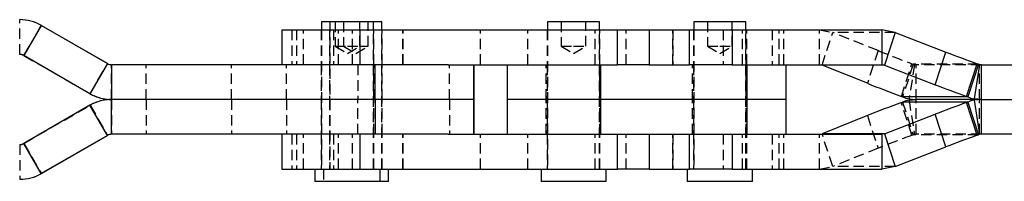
# Model space of a CAD drawing. Extents: x 30 to 403, y 9 to 287.
# Tile 4 of 26: x 117 to 237, y 124 to 144. Entities that reach past the tile are written whole.
import ezdxf

# ---------------------------------------------------------------- set-up
doc = ezdxf.new("R2010")
doc.units = 0
doc.linetypes.add('HIDDEN', pattern=[1.905, 1.27, -0.635])
doc.layers.get('0').update_dxf_attribs({"linetype": 'CONTINUOUS'})

msp = doc.modelspace()

# ---------------------------------------------------------------- linework, layer by layer
at = {"color": 7, "linetype": 'CONTINUOUS'}
for p, q in [((116.617416, 144.24441), (116.59879, 144.24441)), ((119.223793, 143.541044), (117.098791, 139.860436)), ((127.299749, 138.878385), (119.223793, 143.541044)), ((119.242416, 143.541044), (119.223793, 143.541044)), ((119.242416, 143.541044), (127.318372, 138.878385)), ((148.59107, 142.994411), (148.59107, 138.74441)), ((148.59107, 142.994411), (158.118793, 142.994411)), ((153.41607, 143.99441), (153.41607, 142.994411)), ((159.76607, 143.99441), (153.41607, 143.99441)), ((158.118793, 138.74441), (158.118793, 142.994411)), ((158.118793, 142.994411), (189.535167, 142.994411)), ((159.76607, 142.994411), (159.76607, 143.99441)), ((160.787131, 143.99441), (159.76607, 143.99441)), ((160.787131, 142.994411), (160.787131, 143.99441)), ((180.99119, 143.99441), (180.99119, 142.994411)), ((187.341189, 143.99441), (180.99119, 143.99441)), ((187.341189, 142.994411), (187.341189, 143.99441)), ((189.535167, 138.74441), (189.535167, 142.994411)), ((189.535167, 142.994411), (193.400645, 142.994411)), ((193.400645, 142.994411), (193.400645, 138.74441)), ((193.400645, 142.994411), (198.303371, 142.994411)), ((198.303371, 138.74441), (198.303371, 142.994411)), ((198.303371, 142.994411), (203.512906, 142.994411)), ((198.83713, 143.99441), (198.83713, 142.994411)), ((205.18713, 143.99441), (198.83713, 143.99441)), ((203.512906, 142.994411), (203.512906, 138.74441)), ((203.512906, 142.994411), (221.757487, 142.994411)), ((205.18713, 142.994411), (205.18713, 143.99441)), ((221.757487, 142.994411), (221.757487, 138.74441)), ((223.409076, 142.677796), (221.757487, 142.994411)), ((223.409076, 142.677796), (222.114027, 138.684103)), ((223.409076, 142.677796), (229.595901, 140.286034)), ((125.174751, 135.197777), (117.098791, 139.860436)), ((228.300852, 136.29234), (229.595901, 140.286034)), ((127.299749, 138.878385), (125.174751, 135.197777)), ((127.318372, 138.878385), (127.299749, 138.878385)), ((127.79975, 138.74441), (127.79975, 134.49441)), ((159.981611, 138.74441), (127.79975, 138.74441)), ((159.981611, 134.49441), (159.981611, 138.74441)), ((168.888808, 138.74441), (159.981611, 138.74441)), ((168.888808, 138.74441), (189.535167, 138.74441)), ((171.993306, 134.49441), (171.993306, 138.74441)), ((172.019631, 138.74441), (172.019631, 134.49441)), ((176.06619, 138.74441), (176.06619, 134.49441)), ((187.515485, 134.49441), (187.515485, 138.74441)), ((193.400645, 138.74441), (189.535167, 138.74441)), ((193.400645, 138.74441), (198.303371, 138.74441)), ((203.512906, 138.74441), (198.303371, 138.74441)), ((203.512906, 138.74441), (221.757487, 138.74441)), ((205.361425, 134.49441), (205.361425, 138.74441)), ((210.112131, 134.49441), (210.112131, 138.74441)), ((220.014003, 136.467169), (214.484551, 138.684103)), ((222.114027, 138.684103), (214.484551, 138.684103)), ((222.114027, 138.684103), (221.757487, 138.74441)), ((222.114027, 138.684103), (228.300852, 136.29234)), ((232.1071, 134.873117), (233.402149, 138.866811)), ((233.554141, 138.804718), (232.259092, 134.811024)), ((233.704151, 138.759602), (233.046637, 134.574169)), ((233.402149, 138.866811), (233.554141, 138.804718)), ((233.923213, 138.74441), (233.704151, 138.759602)), ((233.923213, 134.49441), (233.923213, 138.74441)), ((233.923213, 138.74441), (239.716918, 138.74441)), ((224.156507, 134.873117), (224.308499, 134.811024)), ((232.259092, 134.811024), (224.308499, 134.811024)), ((225.096044, 134.574169), (225.958657, 134.49441)), ((232.1071, 134.873117), (232.259092, 134.811024)), ((233.923213, 134.49441), (233.046637, 134.574169)), ((125.174751, 133.791043), (117.098791, 129.128385)), ((127.299749, 130.110435), (125.174751, 133.791043)), ((127.79975, 130.24441), (127.79975, 134.49441)), ((159.981611, 134.49441), (127.79975, 134.49441)), ((159.981611, 134.49441), (159.981611, 130.24441)), ((171.993306, 134.49441), (159.981611, 134.49441)), ((171.993306, 134.49441), (171.993306, 130.24441)), ((172.019631, 134.49441), (171.993306, 134.49441)), ((172.019631, 130.24441), (172.019631, 134.49441)), ((176.06619, 134.49441), (176.06619, 130.24441)), ((187.515485, 134.49441), (176.06619, 134.49441)), ((187.515485, 130.24441), (187.515485, 134.49441)), ((205.361425, 134.49441), (187.515485, 134.49441)), ((205.361425, 130.24441), (205.361425, 134.49441)), ((210.112131, 134.49441), (205.361425, 134.49441)), ((210.112131, 130.24441), (210.112131, 134.49441)), ((224.156507, 134.115703), (224.308499, 134.177796)), ((232.259092, 134.177796), (224.308499, 134.177796)), ((225.096044, 134.414651), (225.958657, 134.49441)), ((233.923213, 134.49441), (225.958657, 134.49441)), ((232.1071, 134.115703), (232.259092, 134.177796)), ((233.402149, 130.122009), (232.1071, 134.115703)), ((232.259092, 134.177796), (233.554141, 130.184103)), ((233.923213, 134.49441), (233.046637, 134.414651)), ((233.046637, 134.414651), (233.704151, 130.229218)), ((233.923213, 130.24441), (233.923213, 134.49441)), ((233.923213, 134.49441), (239.58622, 134.49441)), ((220.014003, 132.521651), (214.484551, 130.304718)), ((222.114027, 130.304718), (228.300852, 132.69648)), ((229.595901, 128.702786), (228.300852, 132.69648)), ((127.299749, 130.110435), (119.223793, 125.447776)), ((119.242416, 125.447776), (127.318372, 130.110435)), ((127.318372, 130.110435), (127.299749, 130.110435)), ((159.981611, 130.24441), (127.79975, 130.24441)), ((148.59107, 130.24441), (148.59107, 125.99441)), ((158.118793, 125.99441), (158.118793, 130.24441)), ((168.888808, 130.24441), (159.981611, 130.24441)), ((168.888808, 130.24441), (189.535167, 130.24441)), ((189.535167, 125.99441), (189.535167, 130.24441)), ((189.535167, 130.24441), (193.400645, 130.24441)), ((193.400645, 130.24441), (193.400645, 125.99441)), ((193.400645, 130.24441), (198.303371, 130.24441)), ((198.303371, 125.99441), (198.303371, 130.24441)), ((198.303371, 130.24441), (203.512906, 130.24441)), ((203.512906, 130.24441), (203.512906, 125.99441)), ((203.512906, 130.24441), (221.757487, 130.24441)), ((222.114027, 130.304718), (214.484551, 130.304718)), ((222.114027, 130.304718), (221.757487, 130.24441)), ((221.757487, 130.24441), (221.757487, 125.99441)), ((222.114027, 130.304718), (223.409076, 126.311024)), ((233.402149, 130.122009), (233.554141, 130.184103)), ((233.923213, 130.24441), (233.704151, 130.229218)), ((239.714504, 130.24441), (233.923213, 130.24441)), ((119.223793, 125.447776), (117.098791, 129.128385)), ((223.409076, 126.311024), (229.595901, 128.702786)), ((223.409076, 126.311024), (221.757487, 125.99441)), ((119.242416, 125.447776), (119.223793, 125.447776)), ((148.59107, 125.99441), (158.118793, 125.99441)), ((152.622321, 125.99441), (152.622321, 124.49441)), ((158.118793, 125.99441), (189.535167, 125.99441)), ((160.559821, 124.49441), (160.559821, 125.99441)), ((161.58088, 124.49441), (161.58088, 125.99441)), ((180.19744, 125.99441), (180.19744, 124.49441)), ((188.134939, 124.49441), (188.134939, 125.99441)), ((193.400645, 125.99441), (189.535167, 125.99441)), ((193.400645, 125.99441), (198.303371, 125.99441)), ((198.043381, 125.99441), (198.043381, 124.49441)), ((203.512906, 125.99441), (198.303371, 125.99441)), ((203.512906, 125.99441), (221.757487, 125.99441)), ((205.980881, 124.49441), (205.980881, 125.99441)), ((116.617416, 124.74441), (116.59879, 124.74441)), ((160.559821, 124.49441), (152.622321, 124.49441)), ((161.58088, 124.49441), (160.559821, 124.49441)), ((188.134939, 124.49441), (180.19744, 124.49441)), ((205.980881, 124.49441), (198.043381, 124.49441))]:
    msp.add_line(p, q, dxfattribs=at)
at = {"color": 7, "linetype": 'HIDDEN'}
for p, q in [((116.617416, 139.99441), (116.617416, 144.24441)), ((117.117417, 139.860436), (119.242416, 143.541044)), ((149.812131, 142.994411), (149.812131, 138.74441)), ((150.363646, 142.994411), (150.363646, 138.74441)), ((151.212131, 138.74441), (151.212131, 142.994411)), ((153.39107, 142.994411), (153.39107, 138.74441)), ((153.41607, 142.994411), (153.41607, 125.99441)), ((154.412131, 142.994411), (154.412131, 138.74441)), ((154.437131, 143.99441), (154.437131, 125.99441)), ((154.862131, 142.994411), (154.862131, 138.74441)), ((155.091071, 143.99441), (155.091071, 140.99441)), ((155.47984, 138.74441), (155.47984, 142.994411)), ((156.11213, 143.99441), (156.11213, 140.99441)), ((157.21213, 138.74441), (157.21213, 142.994411)), ((158.091071, 140.99441), (158.091071, 143.99441)), ((159.11213, 140.99441), (159.11213, 143.99441)), ((159.76607, 125.99441), (159.76607, 142.994411)), ((159.79107, 138.74441), (159.79107, 142.994411)), ((160.787131, 125.99441), (160.787131, 142.994411)), ((160.812131, 138.74441), (160.812131, 142.994411)), ((163.347482, 138.74441), (163.347482, 142.994411)), ((163.36213, 138.74441), (163.36213, 142.994411)), ((172.81213, 138.74441), (172.81213, 142.994411)), ((178.59213, 138.74441), (178.59213, 142.994411)), ((180.96619, 142.994411), (180.96619, 138.74441)), ((180.99119, 142.994411), (180.99119, 125.99441)), ((182.66619, 143.99441), (182.66619, 140.99441)), ((185.66619, 140.99441), (185.66619, 143.99441)), ((186.812131, 138.74441), (186.812131, 142.994411)), ((187.341189, 125.99441), (187.341189, 142.994411)), ((187.36619, 138.74441), (187.36619, 142.994411)), ((190.593216, 138.74441), (190.593216, 142.994411)), ((196.262131, 142.994411), (196.262131, 138.74441)), ((196.276779, 138.74441), (196.276779, 142.994411)), ((198.81213, 142.994411), (198.81213, 138.74441)), ((198.83713, 142.994411), (198.83713, 125.99441)), ((200.512131, 143.99441), (200.512131, 140.99441)), ((202.412131, 142.994411), (202.412131, 138.74441)), ((203.512131, 140.99441), (203.512131, 143.99441)), ((204.76213, 138.74441), (204.76213, 142.994411)), ((205.18713, 125.99441), (205.18713, 142.994411)), ((205.21213, 138.74441), (205.21213, 142.994411)), ((205.306903, 138.74441), (205.306903, 142.994411)), ((208.41213, 142.994411), (208.41213, 138.74441)), ((209.260616, 138.74441), (209.260616, 142.994411)), ((209.81213, 138.74441), (209.81213, 142.994411)), ((214.162533, 142.994411), (215.7796, 142.677796)), ((214.162533, 138.74441), (214.162533, 142.994411)), ((214.484551, 138.684103), (215.7796, 142.677796)), ((223.409076, 142.677796), (215.7796, 142.677796)), ((221.309052, 140.460862), (215.7796, 142.677796)), ((155.091071, 140.99441), (156.59107, 140.99441)), ((155.091071, 140.99441), (156.59107, 140.093119)), ((156.11213, 140.99441), (157.612131, 140.093119)), ((156.59107, 140.99441), (158.091071, 140.99441)), ((156.59107, 140.093119), (158.091071, 140.99441)), ((157.612131, 140.093119), (159.11213, 140.99441)), ((158.091071, 140.99441), (159.11213, 140.99441)), ((182.66619, 140.99441), (184.16619, 140.99441)), ((182.66619, 140.99441), (184.16619, 140.093119)), ((184.16619, 140.99441), (185.66619, 140.99441)), ((184.16619, 140.093119), (185.66619, 140.99441)), ((200.512131, 140.99441), (202.01213, 140.99441)), ((200.512131, 140.99441), (202.01213, 140.093119)), ((202.01213, 140.99441), (203.512131, 140.99441)), ((202.01213, 140.093119), (203.512131, 140.99441)), ((116.617416, 139.99441), (116.59879, 139.99441)), ((117.117417, 139.860436), (117.098791, 139.860436)), ((117.117417, 139.860436), (125.193373, 135.197777)), ((221.309052, 140.460862), (220.014003, 136.467169)), ((125.193373, 135.197777), (127.318372, 138.878385)), ((127.818373, 134.49441), (127.818373, 138.74441)), ((132.013691, 134.49441), (132.013691, 138.74441)), ((142.455311, 134.49441), (142.455311, 138.74441)), ((149.143343, 134.49441), (149.143343, 138.74441)), ((153.39107, 138.74441), (153.39107, 134.49441)), ((154.412131, 138.74441), (154.412131, 134.49441)), ((157.844693, 138.74441), (157.844693, 134.49441)), ((159.79107, 134.49441), (159.79107, 138.74441)), ((160.812131, 134.49441), (160.812131, 138.74441)), ((169.022558, 134.49441), (169.022558, 138.74441)), ((180.816894, 134.49441), (180.816894, 138.74441)), ((180.96619, 138.74441), (180.96619, 134.49441)), ((187.36619, 134.49441), (187.36619, 138.74441)), ((198.662835, 134.49441), (198.662835, 138.74441)), ((198.81213, 138.74441), (198.81213, 134.49441)), ((205.21213, 134.49441), (205.21213, 138.74441)), ((224.156507, 134.873117), (225.451556, 138.866811)), ((225.603552, 138.804718), (224.308499, 134.811024)), ((225.753558, 138.759602), (225.096044, 134.574169)), ((225.451556, 138.866811), (225.603552, 138.804718)), ((233.554141, 138.804718), (225.603552, 138.804718)), ((225.753558, 138.759602), (225.958657, 138.74441)), ((233.923213, 138.74441), (225.958657, 138.74441)), ((225.958657, 134.49441), (225.958657, 138.74441)), ((233.707515, 134.49441), (233.707515, 138.74441)), ((125.193373, 135.197777), (125.174751, 135.197777)), ((117.117417, 129.128385), (125.193373, 133.791043)), ((125.193373, 133.791043), (125.174751, 133.791043)), ((125.193373, 133.791043), (127.318372, 130.110435)), ((127.818373, 134.49441), (127.818373, 130.24441)), ((132.013691, 134.49441), (132.013691, 130.24441)), ((142.455311, 134.49441), (142.455311, 130.24441)), ((149.143343, 134.49441), (149.143343, 130.24441)), ((153.39107, 134.49441), (153.39107, 130.24441)), ((154.412131, 134.49441), (154.412131, 130.24441)), ((157.844693, 130.24441), (157.844693, 134.49441)), ((159.79107, 130.24441), (159.79107, 134.49441)), ((160.812131, 130.24441), (160.812131, 134.49441)), ((169.022558, 134.49441), (169.022558, 130.24441)), ((180.816894, 130.24441), (180.816894, 134.49441)), ((180.96619, 134.49441), (180.96619, 130.24441)), ((187.36619, 130.24441), (187.36619, 134.49441)), ((198.662835, 130.24441), (198.662835, 134.49441)), ((198.81213, 134.49441), (198.81213, 130.24441)), ((205.21213, 130.24441), (205.21213, 134.49441)), ((225.451556, 130.122009), (224.156507, 134.115703)), ((224.308499, 134.177796), (225.603552, 130.184103)), ((225.096044, 134.414651), (225.753558, 130.229218)), ((225.958657, 130.24441), (225.958657, 134.49441)), ((233.707515, 130.24441), (233.707515, 134.49441)), ((220.014003, 132.521651), (221.309052, 128.527958)), ((149.812131, 130.24441), (149.812131, 125.99441)), ((150.363646, 130.24441), (150.363646, 125.99441)), ((151.212131, 125.99441), (151.212131, 130.24441)), ((153.39107, 130.24441), (153.39107, 125.99441)), ((154.412131, 130.24441), (154.412131, 125.99441)), ((154.862131, 130.24441), (154.862131, 125.99441)), ((155.47984, 125.99441), (155.47984, 130.24441)), ((157.21213, 125.99441), (157.21213, 130.24441)), ((159.79107, 125.99441), (159.79107, 130.24441)), ((160.812131, 125.99441), (160.812131, 130.24441)), ((163.347482, 125.99441), (163.347482, 130.24441)), ((163.36213, 125.99441), (163.36213, 130.24441)), ((172.81213, 125.99441), (172.81213, 130.24441)), ((178.59213, 125.99441), (178.59213, 130.24441)), ((180.96619, 130.24441), (180.96619, 125.99441)), ((186.812131, 125.99441), (186.812131, 130.24441)), ((187.36619, 125.99441), (187.36619, 130.24441)), ((190.593216, 125.99441), (190.593216, 130.24441)), ((196.262131, 130.24441), (196.262131, 125.99441)), ((196.276779, 125.99441), (196.276779, 130.24441)), ((198.81213, 130.24441), (198.81213, 125.99441)), ((202.412131, 130.24441), (202.412131, 125.99441)), ((204.76213, 125.99441), (204.76213, 130.24441)), ((205.21213, 125.99441), (205.21213, 130.24441)), ((205.306903, 125.99441), (205.306903, 130.24441)), ((208.41213, 130.24441), (208.41213, 125.99441)), ((209.260616, 125.99441), (209.260616, 130.24441)), ((209.81213, 125.99441), (209.81213, 130.24441)), ((214.162533, 125.99441), (214.162533, 130.24441)), ((215.7796, 126.311024), (214.484551, 130.304718)), ((225.451556, 130.122009), (225.603552, 130.184103)), ((233.554141, 130.184103), (225.603552, 130.184103)), ((225.753558, 130.229218), (225.958657, 130.24441)), ((233.923213, 130.24441), (225.958657, 130.24441)), ((116.617416, 128.99441), (116.59879, 128.99441)), ((116.617416, 128.99441), (116.617416, 124.74441)), ((117.117417, 129.128385), (117.098791, 129.128385)), ((117.117417, 129.128385), (119.242416, 125.447776)), ((221.309052, 128.527958), (215.7796, 126.311024)), ((214.162533, 125.99441), (215.7796, 126.311024)), ((223.409076, 126.311024), (215.7796, 126.311024)), ((153.64338, 125.99441), (153.64338, 124.49441))]:
    msp.add_line(p, q, dxfattribs=at)
at = {"color": 7, "linetype": 'CONTINUOUS'}
for centre, radius, start, end in [((116.59879, 138.994399), 5.250012, 60.00003732, 90.0000068), ((116.617411, 138.994393), 5.250018, 60.00005526, 89.9999482), ((116.598794, 138.994421), 0.999989, 59.99983923, 90.00024418), ((291.87271, 301.494072), 172.819075, 248.8777902, 250.2245978), ((127.79975, 139.744413), 1.000003, 240.00005371, 270.0000297), ((127.818373, 139.744413), 1.000003, 240.00005371, 270.0000297), ((233.86276, 139.558937), 0.814919, 247.74613658, 258.77680742), ((280.742302, 288.10374), 163.34496, 248.17459753, 249.73156007), ((290.577355, 297.499523), 172.818166, 248.87778279, 250.22459751), ((127.799752, 139.744415), 5.250005, 240.00001459, 269.99998176), ((225.928848, 138.770982), 4.278644, 247.74644681, 258.77619625), ((233.87944, 138.770982), 4.278644, 247.74644681, 258.77619625), ((127.799752, 129.244405), 5.250005, 90.00001824, 119.99998541), ((280.742302, -19.11492), 163.34496, 110.26843993, 111.82540247), ((225.928848, 130.217838), 4.278644, 101.22380375, 112.25355319), ((290.577355, -28.510703), 172.818166, 109.77540249, 111.12221721), ((233.87944, 130.217838), 4.278644, 101.22380375, 112.25355319), ((127.79975, 129.244407), 1.000003, 89.9999703, 119.99994629), ((127.818373, 129.244407), 1.000003, 89.9999703, 119.99994629), ((291.87271, -32.505252), 172.819075, 109.7754022, 111.1222098), ((233.86276, 129.429883), 0.814919, 101.22319258, 112.25386342), ((116.598794, 129.994399), 0.999989, 269.99975582, 300.00016077), ((116.59879, 129.994421), 5.250012, 269.9999932, 299.99996268), ((116.617411, 129.994428), 5.250018, 270.0000518, 299.99994474)]:
    msp.add_arc(centre, radius, start, end, dxfattribs=at)
at = {"color": 7, "linetype": 'HIDDEN'}
for centre, radius, start, end in [((116.617415, 138.994403), 1.000007, 60.00011897, 89.99996444), ((282.038324, 292.099978), 163.347684, 248.17461263, 249.73154918), ((225.912142, 139.558831), 0.81481, 247.74513011, 258.77702901), ((127.818375, 139.744415), 5.250005, 240.00001459, 269.99998176), ((127.818375, 129.244405), 5.250005, 90.00001824, 119.99998541), ((282.038324, -23.111158), 163.347684, 110.26845082, 111.82538737), ((225.912142, 129.429989), 0.81481, 101.22297099, 112.25486989), ((116.617415, 129.994417), 1.000007, 270.00003556, 299.99988103)]:
    msp.add_arc(centre, radius, start, end, dxfattribs=at)

doc.saveas('drawing.dxf')
